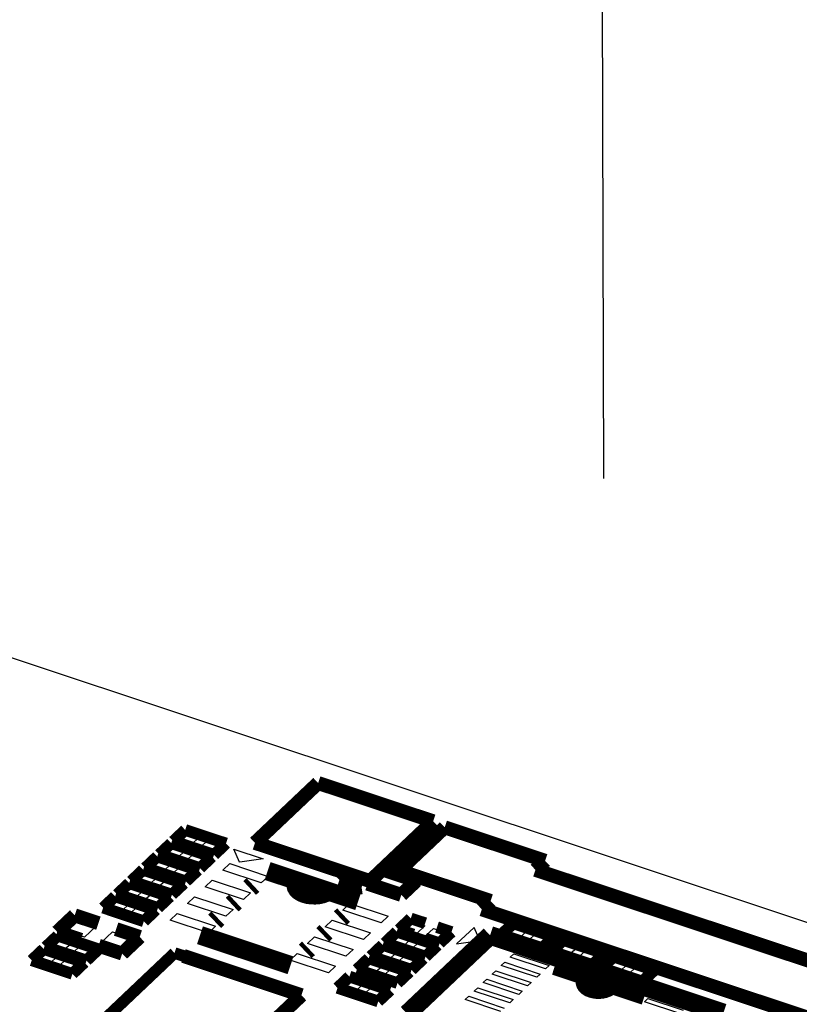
# Model space of a CAD drawing. Extents: x 0 to 1189, y 0 to 841.
# Tile 175 of 256: x 618 to 628, y 318 to 330. Entities that reach past the tile are written whole.
import ezdxf

# ---------------------------------------------------------------- set-up
doc = ezdxf.new("R2010")
doc.units = 0
doc.header["$LTSCALE"] = 65.395
doc.linetypes.add('DASHED', pattern=[0.2, 0.1, -0.1])
doc.layers.get('0').update_dxf_attribs({"linetype": 'CONTINUOUS'})

msp = doc.modelspace()

# ---------------------------------------------------------------- linework, layer by layer
at = {"color": 7, "linetype": 'DASHED'}
msp.add_line((625.596, 383.35), (625.734, 319.618), dxfattribs=at)
at = {"color": 7, "linetype": 'Continuous'}
for p, q in [((644.906, 313.239), (570.021, 338.154)), ((620.228, 319.808), (620.328, 319.903)), ((620.328, 319.903), (620.49, 319.849)), ((620.39, 319.754), (620.228, 319.808)), ((620.49, 319.849), (620.39, 319.754)), ((620.501, 319.717), (620.601, 319.812)), ((620.601, 319.812), (620.764, 319.758)), ((620.764, 319.758), (620.664, 319.663)), ((620.046, 319.636), (620.146, 319.731)), ((620.209, 319.582), (620.046, 319.636)), ((620.146, 319.731), (620.308, 319.677)), ((620.308, 319.677), (620.209, 319.582)), ((620.32, 319.545), (620.42, 319.64)), ((620.42, 319.64), (620.582, 319.586)), ((620.664, 319.663), (620.501, 319.717)), ((620.937, 319.697), (621.32, 319.57)), ((621.014, 319.527), (620.937, 319.697)), ((619.865, 319.464), (619.965, 319.559)), ((619.965, 319.559), (620.127, 319.505)), ((620.127, 319.505), (620.027, 319.41)), ((620.482, 319.491), (620.32, 319.545)), ((620.582, 319.586), (620.482, 319.491)), ((620.795, 319.422), (620.885, 319.508)), ((620.885, 319.508), (621.382, 319.343)), ((621.017, 319.526), (621.014, 319.527)), ((621.32, 319.57), (621.017, 319.526)), ((619.683, 319.292), (619.783, 319.386)), ((619.783, 319.386), (619.945, 319.332)), ((620.027, 319.41), (619.865, 319.464)), ((620.138, 319.373), (620.238, 319.468)), ((620.3, 319.319), (620.138, 319.373)), ((620.238, 319.468), (620.4, 319.414)), ((620.4, 319.414), (620.3, 319.319)), ((621.291, 319.257), (620.795, 319.422)), ((619.845, 319.238), (619.683, 319.292)), ((619.945, 319.332), (619.845, 319.238)), ((619.956, 319.201), (620.056, 319.295)), ((620.056, 319.295), (620.219, 319.242)), ((620.219, 319.242), (620.119, 319.147)), ((620.567, 319.207), (620.658, 319.293)), ((620.658, 319.293), (621.155, 319.128)), ((621.382, 319.343), (621.291, 319.257)), ((619.501, 319.12), (619.601, 319.214)), ((619.664, 319.066), (619.501, 319.12)), ((619.601, 319.214), (619.763, 319.16)), ((619.763, 319.16), (619.664, 319.066)), ((619.775, 319.029), (619.875, 319.123)), ((619.875, 319.123), (620.037, 319.069)), ((620.119, 319.147), (619.956, 319.201)), ((621.064, 319.042), (620.567, 319.207)), ((621.155, 319.128), (621.064, 319.042)), ((619.32, 318.947), (619.42, 319.042)), ((619.42, 319.042), (619.582, 318.988)), ((619.582, 318.988), (619.482, 318.893)), ((619.937, 318.975), (619.775, 319.029)), ((620.037, 319.069), (619.937, 318.975)), ((620.34, 318.992), (620.431, 319.078)), ((620.837, 318.826), (620.34, 318.992)), ((620.431, 319.078), (620.928, 318.912)), ((622.349, 318.905), (622.439, 318.991)), ((622.439, 318.991), (622.936, 318.826)), ((619.482, 318.893), (619.32, 318.947)), ((619.593, 318.856), (619.693, 318.951)), ((619.755, 318.802), (619.593, 318.856)), ((619.693, 318.951), (619.855, 318.897)), ((619.855, 318.897), (619.755, 318.802)), ((620.113, 318.776), (620.204, 318.863)), ((620.204, 318.863), (620.701, 318.697)), ((620.928, 318.912), (620.837, 318.826)), ((622.845, 318.74), (622.349, 318.905)), ((618.762, 318.639), (618.907, 318.776)), ((618.907, 318.776), (619.152, 318.695)), ((620.61, 318.611), (620.113, 318.776)), ((622.121, 318.69), (622.212, 318.776)), ((622.212, 318.776), (622.709, 318.611)), ((622.936, 318.826), (622.845, 318.74)), ((623.149, 318.662), (623.249, 318.757)), ((623.249, 318.757), (623.411, 318.703)), ((619.006, 318.557), (618.762, 318.639)), ((619.152, 318.695), (619.006, 318.557)), ((619.22, 318.486), (619.366, 318.624)), ((619.366, 318.624), (619.61, 318.543)), ((620.701, 318.697), (620.61, 318.611)), ((622.618, 318.525), (622.121, 318.69)), ((622.709, 318.611), (622.618, 318.525)), ((623.311, 318.608), (623.149, 318.662)), ((623.411, 318.703), (623.311, 318.608)), ((623.422, 318.571), (623.522, 318.666)), ((623.522, 318.666), (623.684, 318.612)), ((623.684, 318.612), (623.584, 318.517)), ((624.049, 318.682), (623.822, 318.467)), ((624.126, 318.511), (624.049, 318.682)), ((624.476, 318.599), (624.576, 318.693)), ((624.638, 318.545), (624.476, 318.599)), ((624.576, 318.693), (624.738, 318.639)), ((624.738, 318.639), (624.638, 318.545)), ((624.749, 318.508), (624.849, 318.602)), ((624.849, 318.602), (625.011, 318.548)), ((618.576, 318.439), (618.676, 318.533)), ((618.676, 318.533), (618.839, 318.479)), ((618.839, 318.479), (618.739, 318.385)), ((619.465, 318.405), (619.22, 318.486)), ((619.61, 318.543), (619.465, 318.405)), ((621.894, 318.475), (621.985, 318.561)), ((622.391, 318.309), (621.894, 318.475)), ((621.985, 318.561), (622.482, 318.395)), ((622.967, 318.49), (623.067, 318.585)), ((623.129, 318.436), (622.967, 318.49)), ((623.067, 318.585), (623.229, 318.531)), ((623.229, 318.531), (623.129, 318.436)), ((623.241, 318.399), (623.34, 318.494)), ((623.34, 318.494), (623.503, 318.44)), ((623.584, 318.517), (623.422, 318.571)), ((623.822, 318.467), (624.126, 318.511)), ((624.911, 318.454), (624.749, 318.508)), ((625.011, 318.548), (624.911, 318.454)), ((625.125, 318.382), (625.225, 318.477)), ((625.225, 318.477), (625.387, 318.423)), ((618.395, 318.267), (618.495, 318.361)), ((618.495, 318.361), (618.657, 318.307)), ((618.739, 318.385), (618.576, 318.439)), ((618.85, 318.348), (618.95, 318.442)), ((619.012, 318.294), (618.85, 318.348)), ((618.95, 318.442), (619.112, 318.388)), ((619.112, 318.388), (619.012, 318.294)), ((621.667, 318.259), (621.758, 318.345)), ((621.758, 318.345), (622.255, 318.18)), ((622.482, 318.395), (622.391, 318.309)), ((622.785, 318.318), (622.885, 318.412)), ((622.885, 318.412), (623.047, 318.358)), ((623.047, 318.358), (622.948, 318.264)), ((623.403, 318.345), (623.241, 318.399)), ((623.503, 318.44), (623.403, 318.345)), ((624.517, 318.297), (624.563, 318.34)), ((624.563, 318.34), (625.021, 318.188)), ((625.287, 318.329), (625.125, 318.382)), ((625.387, 318.423), (625.287, 318.329)), ((625.399, 318.291), (625.499, 318.386)), ((625.499, 318.386), (625.661, 318.332)), ((625.661, 318.332), (625.561, 318.238)), ((618.557, 318.213), (618.395, 318.267)), ((618.657, 318.307), (618.557, 318.213)), ((618.668, 318.176), (618.768, 318.27)), ((618.768, 318.27), (618.93, 318.216)), ((618.93, 318.216), (618.83, 318.122)), ((622.164, 318.094), (621.667, 318.259)), ((622.604, 318.146), (622.704, 318.24)), ((622.704, 318.24), (622.866, 318.186)), ((622.948, 318.264), (622.785, 318.318)), ((623.059, 318.227), (623.159, 318.321)), ((623.221, 318.173), (623.059, 318.227)), ((623.159, 318.321), (623.321, 318.267)), ((623.321, 318.267), (623.221, 318.173)), ((624.401, 318.187), (624.446, 318.23)), ((624.446, 318.23), (624.905, 318.078)), ((624.976, 318.145), (624.517, 318.297)), ((625.561, 318.238), (625.399, 318.291)), ((625.775, 318.166), (625.875, 318.261)), ((625.875, 318.261), (626.037, 318.207)), ((626.037, 318.207), (625.937, 318.112)), ((618.83, 318.122), (618.668, 318.176)), ((622.255, 318.18), (622.164, 318.094)), ((622.766, 318.092), (622.604, 318.146)), ((622.866, 318.186), (622.766, 318.092)), ((622.877, 318.055), (622.977, 318.149)), ((622.977, 318.149), (623.139, 318.095)), ((623.139, 318.095), (623.039, 318.001)), ((624.285, 318.077), (624.33, 318.12)), ((624.743, 317.924), (624.285, 318.077)), ((624.33, 318.12), (624.789, 317.967)), ((624.86, 318.035), (624.401, 318.187)), ((624.905, 318.078), (624.86, 318.035)), ((625.021, 318.188), (624.976, 318.145)), ((625.937, 318.112), (625.775, 318.166)), ((626.048, 318.075), (626.148, 318.17)), ((626.148, 318.17), (626.31, 318.116)), ((626.31, 318.116), (626.21, 318.021)), ((622.354, 317.909), (622.454, 318.004)), ((622.454, 318.004), (622.616, 317.95)), ((622.616, 317.95), (622.516, 317.855)), ((623.039, 318.001), (622.877, 318.055)), ((624.169, 317.967), (624.214, 318.01)), ((624.627, 317.814), (624.169, 317.967)), ((624.214, 318.01), (624.673, 317.857)), ((624.789, 317.967), (624.743, 317.924)), ((626.21, 318.021), (626.048, 318.075)), ((622.516, 317.855), (622.354, 317.909)), ((622.627, 317.818), (622.727, 317.913)), ((622.727, 317.913), (622.889, 317.859)), ((622.889, 317.859), (622.79, 317.764)), ((624.052, 317.857), (624.098, 317.9)), ((624.511, 317.704), (624.052, 317.857)), ((624.098, 317.9), (624.556, 317.747)), ((624.673, 317.857), (624.627, 317.814)), ((622.79, 317.764), (622.627, 317.818)), ((623.936, 317.747), (623.982, 317.79)), ((624.395, 317.594), (623.936, 317.747)), ((623.982, 317.79), (624.44, 317.637)), ((624.556, 317.747), (624.511, 317.704)), ((626.255, 317.719), (626.3, 317.762)), ((626.713, 317.567), (626.255, 317.719)), ((626.3, 317.762), (626.759, 317.61))]:
    msp.add_line(p, q, dxfattribs=at)
at = {"color": 40, "linetype": 'Continuous'}
for points, const_width in [([(622.03, 320.552), (621.212, 319.777)], 0.181), ([(623.52, 320.056), (622.03, 320.552)], 0.181), ([(622.669, 319.249), (623.52, 320.056)], 0.181), ([(623.079, 319.418), (623.669, 319.978)], 0.181), ([(623.669, 319.978), (624.969, 319.545)], 0.181), ([(621.212, 319.777), (622.703, 319.282)], 0.181), ([(624.969, 319.545), (624.844, 319.427)], 0.181), ([(623.301, 319.286), (622.862, 319.432)], 0.181), ([(624.264, 319.024), (623.079, 319.418)], 0.181), ([(624.844, 319.427), (630.27, 317.622)], 0.181), ([(622.397, 319.383), (622.306, 319.297)], 0.181), ([(622.306, 319.297), (622.593, 319.202)], 0.181), ([(623.108, 319.103), (623.301, 319.286)], 0.181), ([(622.593, 319.202), (622.41, 319.175)], 0.181), ([(622.669, 319.249), (623.108, 319.103)], 0.181), ([(624.15, 318.916), (624.264, 319.024)], 0.181), ([(629.691, 317.073), (624.15, 318.916)], 0.181), ([(618.65, 316.908), (620.171, 318.35)], 0.151), ([(620.171, 318.35), (620.286, 318.312)], 0.151), ([(620.286, 318.312), (621.814, 317.803)], 0.181), ([(620.27, 316.34), (621.814, 317.803)], 0.181)]:
    msp.add_lwpolyline(points, dxfattribs=dict(at, const_width=const_width))
at = {"color": 7, "linetype": 'Continuous'}
for points, const_width in [([(620.309, 319.944), (620.155, 319.798)], 0.151), ([(620.837, 319.769), (620.309, 319.944)], 0.151), ([(620.155, 319.798), (620.682, 319.622)], 0.151), ([(620.128, 319.772), (619.973, 319.626)], 0.151), ([(620.655, 319.596), (620.128, 319.772)], 0.151), ([(620.682, 319.622), (620.837, 319.769)], 0.151), ([(619.946, 319.6), (619.792, 319.453)], 0.151), ([(620.473, 319.424), (619.946, 319.6)], 0.151), ([(619.973, 319.626), (620.501, 319.45)], 0.151), ([(620.501, 319.45), (620.655, 319.596)], 0.151), ([(619.764, 319.428), (619.61, 319.281)], 0.151), ([(620.292, 319.252), (619.764, 319.428)], 0.151), ([(619.792, 319.453), (620.319, 319.278)], 0.151), ([(620.319, 319.278), (620.473, 319.424)], 0.151), ([(622.549, 319.021), (621.376, 319.412)], 0.242), ([(619.61, 319.281), (620.137, 319.106)], 0.151), ([(621.186, 319.231), (621.144, 319.192)], 0.242), ([(621.756, 319.28), (621.743, 319.254), (621.74, 319.227), (621.746, 319.201), (621.761, 319.176), (621.785, 319.153), (621.817, 319.133), (621.855, 319.117), (621.898, 319.106), (621.944, 319.1), (621.992, 319.099), (622.039, 319.103), (622.083, 319.113), (622.123, 319.127), (622.157, 319.146)], 0.242), ([(619.583, 319.255), (619.428, 319.109)], 0.151), ([(620.11, 319.08), (619.583, 319.255)], 0.151), ([(620.137, 319.106), (620.292, 319.252)], 0.151), ([(619.401, 319.083), (619.247, 318.937)], 0.151), ([(619.928, 318.908), (619.401, 319.083)], 0.151), ([(619.428, 319.109), (619.956, 318.934)], 0.151), ([(619.956, 318.934), (620.11, 319.08)], 0.151), ([(620.959, 319.016), (620.917, 318.977)], 0.242), ([(619.247, 318.937), (619.774, 318.761)], 0.151), ([(619.774, 318.761), (619.928, 318.908)], 0.151), ([(618.652, 318.623), (618.879, 318.838)], 0.181), ([(618.879, 318.838), (619.185, 318.736)], 0.181), ([(620.732, 318.801), (620.69, 318.761)], 0.242), ([(622.318, 318.802), (622.359, 318.841)], 0.242), ([(623.23, 318.798), (623.076, 318.652)], 0.151), ([(623.417, 318.736), (623.23, 318.798)], 0.151), ([(619.72, 318.558), (619.414, 318.66)], 0.181), ([(622.091, 318.586), (622.132, 318.626)], 0.242), ([(623.076, 318.652), (623.263, 318.589)], 0.151), ([(623.757, 318.622), (623.57, 318.685)], 0.151), ([(624.557, 318.734), (624.403, 318.588)], 0.151), ([(625.084, 318.559), (624.557, 318.734)], 0.151), ([(618.658, 318.574), (618.503, 318.428)], 0.151), ([(618.958, 318.521), (618.652, 318.623)], 0.181), ([(619.185, 318.399), (618.658, 318.574)], 0.151), ([(619.493, 318.343), (619.72, 318.558)], 0.181), ([(620.5, 318.581), (621.673, 318.191)], 0.242), ([(623.048, 318.626), (622.894, 318.479)], 0.151), ([(623.576, 318.45), (623.048, 318.626)], 0.151), ([(624.257, 318.579), (623.184, 317.562)], 0.242), ([(623.416, 318.538), (623.603, 318.476)], 0.151), ([(623.603, 318.476), (623.757, 318.622)], 0.151), ([(627.278, 317.574), (624.257, 318.579)], 0.242), ([(624.403, 318.588), (624.93, 318.413)], 0.151), ([(624.93, 318.413), (625.084, 318.559)], 0.151), ([(625.207, 318.518), (625.052, 318.372)], 0.151), ([(625.734, 318.343), (625.207, 318.518)], 0.151), ([(618.476, 318.402), (618.322, 318.256)], 0.151), ([(619.003, 318.227), (618.476, 318.402)], 0.151), ([(618.503, 318.428), (619.031, 318.253)], 0.151), ([(619.031, 318.253), (619.185, 318.399)], 0.151), ([(619.187, 318.445), (619.493, 318.343)], 0.181), ([(621.864, 318.371), (621.905, 318.41)], 0.242), ([(622.867, 318.454), (622.712, 318.307)], 0.151), ([(623.394, 318.278), (622.867, 318.454)], 0.151), ([(622.894, 318.479), (623.421, 318.304)], 0.151), ([(623.421, 318.304), (623.576, 318.45)], 0.151), ([(618.322, 318.256), (618.849, 318.08)], 0.151), ([(622.685, 318.281), (622.531, 318.135)], 0.151), ([(623.212, 318.106), (622.685, 318.281)], 0.151), ([(622.712, 318.307), (623.24, 318.132)], 0.151), ([(623.24, 318.132), (623.394, 318.278)], 0.151), ([(625.052, 318.372), (625.579, 318.196)], 0.151), ([(625.579, 318.196), (625.734, 318.343)], 0.151), ([(625.856, 318.302), (625.702, 318.156)], 0.151), ([(626.383, 318.127), (625.856, 318.302)], 0.151), ([(618.849, 318.08), (619.003, 318.227)], 0.151), ([(622.531, 318.135), (623.058, 317.96)], 0.151), ([(626.259, 317.798), (625.097, 318.185)], 0.242), ([(625.702, 318.156), (626.229, 317.98)], 0.151), ([(622.435, 318.045), (622.281, 317.898)], 0.151), ([(622.963, 317.869), (622.435, 318.045)], 0.151), ([(623.058, 317.96), (623.212, 318.106)], 0.151), ([(625.51, 318.025), (625.495, 318.007), (625.487, 317.989), (625.486, 317.969), (625.491, 317.95), (625.502, 317.932), (625.52, 317.916), (625.543, 317.901), (625.571, 317.89), (625.602, 317.882), (625.635, 317.877), (625.669, 317.876), (625.704, 317.879), (625.736, 317.886), (625.765, 317.896), (625.79, 317.909), (625.811, 317.925)], 0.242), ([(626.229, 317.98), (626.383, 318.127)], 0.151), ([(622.281, 317.898), (622.808, 317.723)], 0.151), ([(622.808, 317.723), (622.963, 317.869)], 0.151), ([(626.206, 316.557), (627.278, 317.574)], 0.242)]:
    msp.add_lwpolyline(points, dxfattribs=dict(at, const_width=const_width))

doc.saveas('drawing.dxf')
